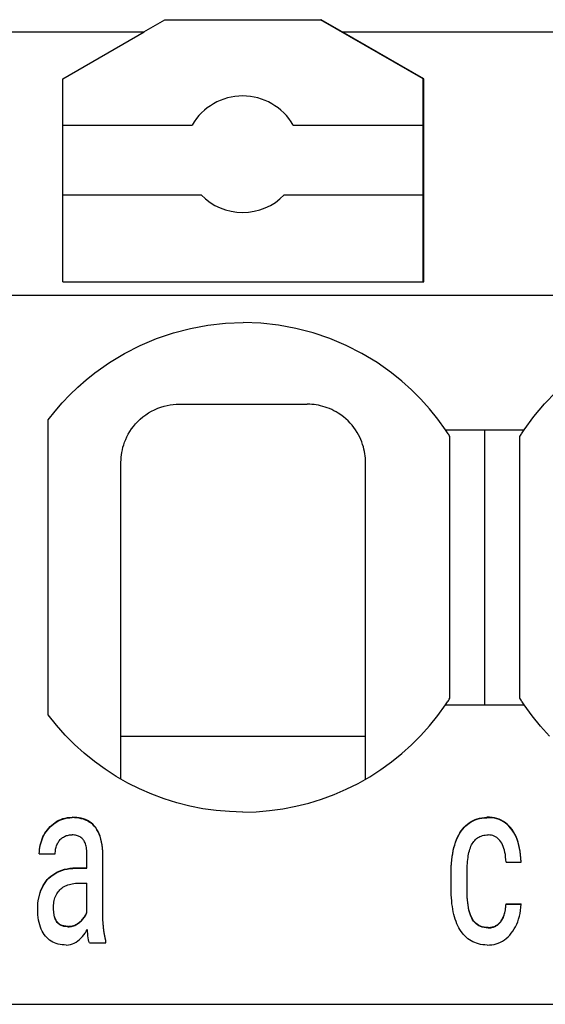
# Model space of a CAD drawing. Header units: millimetres. Extents: x -105 to 192, y -71 to 139.
# Tile 32 of 43: x 37.54 to 42.05, y 40.74 to 49.19. Entities that reach past the tile are written whole.
import ezdxf

# ---------------------------------------------------------------- set-up
doc = ezdxf.new("R2010")
doc.units = ezdxf.units.MM
doc.header["$LTSCALE"] = 1.5
doc.linetypes.add('PHL_THICK', pattern=[0])
doc.layers.add('PROJECTION', color=7, linetype='CONTINUOUS')

msp = doc.modelspace()

# ---------------------------------------------------------------- linework, layer by layer
at = {"layer": 'PROJECTION', "color": 7, "linetype": 'PHL_THICK'}
for p, q in [((38.6059, 49.0824), (38.7866, 49.1867)), ((38.7866, 49.1867), (40.1245, 49.1867)), ((41.0056, 48.678), (40.1245, 49.1867)), ((40.1245, 49.1867), (40.1295, 49.1867)), ((40.3102, 49.0824), (40.1295, 49.1867)), ((37.3856, 49.0824), (38.6109, 49.0824)), ((37.9106, 48.678), (38.6109, 49.0824)), ((41.0106, 48.678), (40.3102, 49.0824)), ((40.3102, 49.0824), (41.5356, 49.0824)), ((41.4356, 49.0824), (42.7609, 49.0824)), ((37.9106, 46.9367), (37.9106, 48.678)), ((41.0056, 48.2827), (41.0056, 48.678)), ((41.0106, 46.9367), (41.0106, 48.678)), ((41.0056, 48.3442), (41.0106, 48.3442)), ((37.9106, 48.2827), (39.0225, 48.2827)), ((39.8886, 48.2827), (41.0056, 48.2827)), ((41.0056, 47.6827), (41.0056, 48.2827)), ((41.0056, 48.1327), (41.0106, 48.1327)), ((37.9106, 47.6827), (39.0985, 47.6827)), ((39.8126, 47.6827), (41.0056, 47.6827)), ((41.0056, 46.9367), (41.0056, 47.6827)), ((41.0056, 47.5684), (41.0106, 47.5684)), ((37.9106, 46.9367), (41.0106, 46.9367)), ((37.3856, 46.8225), (62.2856, 46.8225)), ((39.0077, 46.5373), (39.1574, 46.5647)), ((39.1574, 46.5647), (39.3085, 46.5812)), ((39.3085, 46.5812), (39.4605, 46.5867)), ((39.6125, 46.5812), (39.4605, 46.5867)), ((39.7637, 46.5647), (39.6125, 46.5812)), ((39.9133, 46.5373), (39.7637, 46.5647)), ((38.7164, 46.4504), (38.8605, 46.4991)), ((38.8605, 46.4991), (39.0077, 46.5373)), ((40.0606, 46.4992), (39.9133, 46.5373)), ((40.2045, 46.4505), (40.0606, 46.4992)), ((38.4408, 46.3225), (38.5762, 46.3914)), ((38.5762, 46.3914), (38.7164, 46.4504)), ((40.3448, 46.3915), (40.2045, 46.4505)), ((40.4803, 46.3225), (40.3448, 46.3915)), ((38.3106, 46.2439), (38.4408, 46.3225)), ((40.6105, 46.2439), (40.4803, 46.3225)), ((38.1865, 46.156), (38.3106, 46.2439)), ((40.7346, 46.156), (40.6105, 46.2439)), ((38.1122, 46.0967), (38.1865, 46.156)), ((40.8224, 46.0852), (40.7346, 46.156)), ((38.0408, 46.034), (38.1122, 46.0967)), ((40.9063, 46.0098), (40.8224, 46.0852)), ((37.9067, 45.8994), (37.9722, 45.9682)), ((37.9722, 45.9682), (38.0408, 46.034)), ((40.986, 45.93), (40.9063, 46.0098)), ((42.0488, 45.8906), (42.1475, 45.9931)), ((37.8445, 45.8278), (37.9067, 45.8994)), ((38.8335, 45.8807), (38.8597, 45.8841)), ((38.8597, 45.8841), (38.8854, 45.8861)), ((38.8854, 45.8861), (38.9106, 45.8867)), ((38.9106, 45.8867), (40.0106, 45.8867)), ((40.0111, 45.8867), (40.0106, 45.8867)), ((40.0122, 45.8867), (40.0111, 45.8867)), ((40.0127, 45.8867), (40.0122, 45.8867)), ((40.0132, 45.8867), (40.0127, 45.8867)), ((40.0138, 45.8867), (40.0132, 45.8867)), ((40.0316, 45.8863), (40.0138, 45.8867)), ((40.0498, 45.8852), (40.0316, 45.8863)), ((40.0683, 45.8834), (40.0498, 45.8852)), ((41.0613, 45.846), (40.986, 45.93)), ((41.9573, 45.7816), (42.0488, 45.8906)), ((37.7856, 45.7533), (37.8445, 45.8278)), ((38.6226, 45.7955), (38.6474, 45.8118)), ((38.6474, 45.8118), (38.673, 45.8267)), ((38.673, 45.8267), (38.6993, 45.8399)), ((38.6993, 45.8399), (38.7261, 45.8514)), ((38.7261, 45.8514), (38.753, 45.8612)), ((38.753, 45.8612), (38.78, 45.8694)), ((38.78, 45.8694), (38.8069, 45.8758)), ((38.8069, 45.8758), (38.8335, 45.8807)), ((40.087, 45.8808), (40.0683, 45.8834)), ((40.1059, 45.8775), (40.087, 45.8808)), ((40.125, 45.8734), (40.1059, 45.8775)), ((40.1441, 45.8685), (40.125, 45.8734)), ((40.1633, 45.8628), (40.1441, 45.8685)), ((40.1825, 45.8562), (40.1633, 45.8628)), ((40.2017, 45.8487), (40.1825, 45.8562)), ((40.2207, 45.8404), (40.2017, 45.8487)), ((40.2395, 45.8312), (40.2207, 45.8404)), ((40.258, 45.8212), (40.2395, 45.8312)), ((40.2761, 45.8104), (40.258, 45.8212)), ((40.2986, 45.7954), (40.2761, 45.8104)), ((41.1319, 45.7582), (41.0613, 45.846)), ((37.7856, 43.2201), (37.7856, 45.7533)), ((38.5181, 45.6965), (38.536, 45.718)), ((38.536, 45.718), (38.5556, 45.7388)), ((38.5556, 45.7388), (38.5766, 45.7588)), ((38.5766, 45.7588), (38.599, 45.7778)), ((38.599, 45.7778), (38.6226, 45.7955)), ((40.3202, 45.7793), (40.2986, 45.7954)), ((40.3408, 45.7621), (40.3202, 45.7793)), ((40.3603, 45.744), (40.3408, 45.7621)), ((40.3785, 45.7253), (40.3603, 45.744)), ((40.3954, 45.7059), (40.3785, 45.7253)), ((41.1977, 45.6667), (41.1319, 45.7582)), ((41.8734, 45.6667), (41.9573, 45.7816)), ((38.4735, 45.6295), (38.4869, 45.6522)), ((38.4869, 45.6522), (38.5017, 45.6745)), ((38.5017, 45.6745), (38.5181, 45.6965)), ((40.4111, 45.686), (40.3954, 45.7059)), ((40.4254, 45.6658), (40.4111, 45.686)), ((40.4385, 45.6453), (40.4254, 45.6658)), ((40.4503, 45.6247), (40.4385, 45.6453)), ((41.2032, 45.6585), (41.1977, 45.6667)), ((41.1977, 45.6667), (41.254, 45.6667)), ((41.2087, 45.6503), (41.2032, 45.6585)), ((41.2142, 45.642), (41.2087, 45.6503)), ((41.2196, 45.6338), (41.2142, 45.642)), ((41.225, 45.6255), (41.2196, 45.6338)), ((41.254, 45.6667), (41.3103, 45.6667)), ((41.3103, 45.6667), (41.3666, 45.6667)), ((41.3666, 45.6667), (41.4229, 45.6667)), ((41.4229, 45.6667), (41.4792, 45.6667)), ((41.4356, 45.6667), (41.4981, 45.6667)), ((41.4792, 45.6667), (41.5356, 45.6667)), ((41.4981, 45.6667), (41.5607, 45.6667)), ((41.5356, 45.5747), (41.5356, 45.6667)), ((41.5607, 45.6667), (41.6232, 45.6667)), ((41.6232, 45.6667), (41.6858, 45.6667)), ((41.6858, 45.6667), (41.7483, 45.6667)), ((41.7483, 45.6667), (41.8109, 45.6667)), ((41.8109, 45.6667), (41.8734, 45.6667)), ((41.8462, 45.6255), (41.8515, 45.6338)), ((41.8515, 45.6338), (41.8569, 45.642)), ((41.8569, 45.642), (41.8624, 45.6503)), ((41.8624, 45.6503), (41.8679, 45.6585)), ((41.8679, 45.6585), (41.8734, 45.6667)), ((38.4344, 45.5392), (38.4422, 45.5616)), ((38.4422, 45.5616), (38.4512, 45.5842)), ((38.4512, 45.5842), (38.4616, 45.6069)), ((38.4616, 45.6069), (38.4735, 45.6295)), ((40.4609, 45.604), (40.4503, 45.6247)), ((40.4703, 45.5834), (40.4609, 45.604)), ((40.4785, 45.5628), (40.4703, 45.5834)), ((40.4857, 45.5423), (40.4785, 45.5628)), ((41.2303, 45.6172), (41.225, 45.6255)), ((41.2356, 45.6089), (41.2303, 45.6172)), ((41.2356, 43.3645), (41.2356, 45.6089)), ((41.5356, 45.5041), (41.5356, 45.5747)), ((41.8356, 45.6089), (41.8408, 45.6172)), ((41.8356, 45.5306), (41.8356, 45.6089)), ((41.8408, 45.6172), (41.8462, 45.6255)), ((38.4148, 45.4519), (38.4181, 45.4733)), ((38.4181, 45.4733), (38.4224, 45.495)), ((38.4224, 45.495), (38.4278, 45.517)), ((38.4278, 45.517), (38.4344, 45.5392)), ((40.4919, 45.522), (40.4857, 45.5423)), ((40.4971, 45.5019), (40.4919, 45.522)), ((40.5014, 45.482), (40.4971, 45.5019)), ((40.5048, 45.4623), (40.5014, 45.482)), ((40.5074, 45.443), (40.5048, 45.4623)), ((41.5356, 45.4248), (41.5356, 45.5041)), ((41.8356, 45.4574), (41.8356, 45.5306)), ((38.4106, 45.3899), (38.4111, 45.4102)), ((38.4106, 45.3894), (38.4106, 45.3899)), ((38.4106, 45.3888), (38.4106, 45.3894)), ((38.4106, 45.3883), (38.4106, 45.3888)), ((38.4106, 45.3878), (38.4106, 45.3883)), ((38.4106, 45.3872), (38.4106, 45.3878)), ((38.4106, 45.3867), (38.4106, 45.3872)), ((38.4106, 45.2862), (38.4106, 45.3867)), ((38.4111, 45.4102), (38.4125, 45.4309)), ((38.4125, 45.4309), (38.4148, 45.4519)), ((40.5092, 45.4239), (40.5074, 45.443)), ((40.5102, 45.4052), (40.5092, 45.4239)), ((40.5106, 45.3867), (40.5102, 45.4052)), ((40.5106, 45.3033), (40.5106, 45.3867)), ((41.5356, 45.3452), (41.5356, 45.4248)), ((41.8356, 45.3785), (41.8356, 45.4574)), ((41.8356, 45.2978), (41.8356, 45.3785)), ((40.5106, 45.2167), (40.5106, 45.3033)), ((41.5356, 45.2577), (41.5356, 45.3452)), ((41.8356, 45.2309), (41.8356, 45.2978)), ((38.4106, 45.1809), (38.4106, 45.2862)), ((40.5106, 45.1264), (40.5106, 45.2167)), ((41.5356, 45.1728), (41.5356, 45.2577)), ((41.8356, 45.1505), (41.8356, 45.2309)), ((38.4106, 45.0697), (38.4106, 45.1809)), ((40.5106, 45.0314), (40.5106, 45.1264)), ((41.5356, 45.0933), (41.5356, 45.1728)), ((41.8356, 45.0662), (41.8356, 45.1505)), ((38.4106, 44.9511), (38.4106, 45.0697)), ((41.5356, 44.9962), (41.5356, 45.0933)), ((41.8356, 44.9781), (41.8356, 45.0662)), ((40.5106, 44.9309), (40.5106, 45.0314)), ((41.5356, 44.904), (41.5356, 44.9962)), ((41.8356, 44.8912), (41.8356, 44.9781)), ((38.4106, 44.8233), (38.4106, 44.9511)), ((40.5106, 44.8239), (40.5106, 44.9309)), ((41.5356, 44.8081), (41.5356, 44.904)), ((41.8356, 44.7978), (41.8356, 44.8912)), ((38.4106, 44.6861), (38.4106, 44.8233)), ((40.5106, 44.7102), (40.5106, 44.8239)), ((41.5356, 44.7085), (41.5356, 44.8081)), ((41.8356, 44.7015), (41.8356, 44.7978)), ((40.5106, 44.5911), (40.5106, 44.7102)), ((41.5356, 44.6085), (41.5356, 44.7085)), ((41.8356, 44.6066), (41.8356, 44.7015)), ((38.4106, 44.5418), (38.4106, 44.6861)), ((38.4106, 44.3973), (38.4106, 44.5418)), ((40.5106, 44.47), (40.5106, 44.5911)), ((41.5356, 44.5077), (41.5356, 44.6085)), ((41.8356, 44.5117), (41.8356, 44.6066)), ((40.5106, 44.3513), (40.5106, 44.47)), ((41.5356, 44.4136), (41.5356, 44.5077)), ((41.8356, 44.423), (41.8356, 44.5117)), ((38.4106, 44.2594), (38.4106, 44.3973)), ((41.5356, 44.3126), (41.5356, 44.4136)), ((41.8356, 44.3271), (41.8356, 44.423)), ((40.5106, 44.2383), (40.5106, 44.3513)), ((41.5356, 44.2183), (41.5356, 44.3126)), ((41.8356, 44.2335), (41.8356, 44.3271)), ((38.4106, 44.131), (38.4106, 44.2594)), ((40.5106, 44.1321), (40.5106, 44.2383)), ((41.5356, 44.1215), (41.5356, 44.2183)), ((41.8356, 44.1454), (41.8356, 44.2335)), ((38.4106, 44.0118), (38.4106, 44.131)), ((40.5106, 44.0321), (40.5106, 44.1321)), ((41.5356, 44.0312), (41.5356, 44.1215)), ((41.8356, 44.0567), (41.8356, 44.1454)), ((40.5106, 43.9376), (40.5106, 44.0321)), ((41.5356, 43.9445), (41.5356, 44.0312)), ((41.8356, 43.9774), (41.8356, 44.0567)), ((38.4106, 43.9001), (38.4106, 44.0118)), ((41.5356, 43.8579), (41.5356, 43.9445)), ((41.8356, 43.8956), (41.8356, 43.9774)), ((38.4106, 43.7945), (38.4106, 43.9001)), ((40.5106, 43.8477), (40.5106, 43.9376)), ((41.5356, 43.7714), (41.5356, 43.8579)), ((41.8356, 43.8112), (41.8356, 43.8956)), ((38.4106, 43.6936), (38.4106, 43.7945)), ((40.5106, 43.7615), (40.5106, 43.8477)), ((41.5356, 43.6925), (41.5356, 43.7714)), ((41.8356, 43.7284), (41.8356, 43.8112)), ((38.4106, 43.5966), (38.4106, 43.6936)), ((40.5106, 43.6784), (40.5106, 43.7615)), ((41.5356, 43.6068), (41.5356, 43.6925)), ((41.8356, 43.6516), (41.8356, 43.7284)), ((40.5106, 43.5978), (40.5106, 43.6784)), ((41.5356, 43.5363), (41.5356, 43.6068)), ((41.8356, 43.5793), (41.8356, 43.6516)), ((38.4106, 43.5027), (38.4106, 43.5966)), ((40.5106, 43.5194), (40.5106, 43.5978)), ((40.5106, 43.4427), (40.5106, 43.5194)), ((41.5356, 43.4617), (41.5356, 43.5363)), ((41.8356, 43.5129), (41.8356, 43.5793)), ((38.4106, 43.4113), (38.4106, 43.5027)), ((40.5106, 43.3677), (40.5106, 43.4427)), ((41.5356, 43.385), (41.5356, 43.4617)), ((41.8356, 43.4414), (41.8356, 43.5129)), ((41.8356, 43.3645), (41.8356, 43.4414)), ((38.4106, 43.322), (38.4106, 43.4113)), ((40.5106, 43.2939), (40.5106, 43.3677)), ((41.225, 43.3479), (41.2303, 43.3562)), ((41.2303, 43.3562), (41.2356, 43.3645)), ((41.5356, 43.3067), (41.5356, 43.385)), ((41.8408, 43.3562), (41.8356, 43.3645)), ((41.8462, 43.3479), (41.8408, 43.3562)), ((38.4106, 43.2344), (38.4106, 43.322)), ((40.5106, 43.2213), (40.5106, 43.2939)), ((41.1319, 43.2152), (41.1977, 43.3067)), ((41.1977, 43.3067), (41.2032, 43.3149)), ((41.1977, 43.3067), (41.254, 43.3067)), ((41.2032, 43.3149), (41.2087, 43.3231)), ((41.2087, 43.3231), (41.2142, 43.3314)), ((41.2142, 43.3314), (41.2196, 43.3396)), ((41.2196, 43.3396), (41.225, 43.3479)), ((41.254, 43.3067), (41.3103, 43.3067)), ((41.3103, 43.3067), (41.3666, 43.3067)), ((41.3666, 43.3067), (41.4229, 43.3067)), ((41.4229, 43.3067), (41.4792, 43.3067)), ((41.4356, 43.3067), (41.4981, 43.3067)), ((41.4792, 43.3067), (41.5356, 43.3067)), ((41.4981, 43.3067), (41.5607, 43.3067)), ((41.5607, 43.3067), (41.6232, 43.3067)), ((41.6232, 43.3067), (41.6858, 43.3067)), ((41.6858, 43.3067), (41.7483, 43.3067)), ((41.7483, 43.3067), (41.8109, 43.3067)), ((41.8109, 43.3067), (41.8734, 43.3067)), ((41.8515, 43.3396), (41.8462, 43.3479)), ((41.8569, 43.3314), (41.8515, 43.3396)), ((41.8624, 43.3231), (41.8569, 43.3314)), ((41.8679, 43.3149), (41.8624, 43.3231)), ((41.8734, 43.3067), (41.8679, 43.3149)), ((41.9411, 43.2128), (41.8734, 43.3067)), ((37.856, 43.132), (37.7856, 43.2201)), ((38.4106, 43.1483), (38.4106, 43.2344)), ((40.5106, 43.1497), (40.5106, 43.2213)), ((41.0612, 43.1274), (41.1319, 43.2152)), ((42.0138, 43.1227), (41.9411, 43.2128)), ((37.931, 43.0478), (37.856, 43.132)), ((38.4106, 43.0634), (38.4106, 43.1483)), ((40.5106, 43.079), (40.5106, 43.1497)), ((40.9859, 43.0433), (41.0612, 43.1274)), ((42.0915, 43.0367), (42.0138, 43.1227)), ((38.0105, 42.9677), (37.931, 43.0478)), ((38.4106, 42.9797), (38.4106, 43.0634)), ((38.4106, 43.0367), (40.5106, 43.0367)), ((40.5106, 43.009), (40.5106, 43.079)), ((40.9061, 42.9634), (40.9859, 43.0433)), ((38.0944, 42.8918), (38.0105, 42.9677)), ((38.4106, 42.8969), (38.4106, 42.9797)), ((40.5106, 42.9397), (40.5106, 43.009)), ((40.5106, 42.871), (40.5106, 42.9397)), ((40.822, 42.8878), (40.9061, 42.9634)), ((38.1823, 42.8205), (38.0944, 42.8918)), ((38.4106, 42.8583), (38.4106, 42.8969)), ((38.4106, 42.82), (38.4106, 42.8583)), ((40.5106, 42.8029), (40.5106, 42.871)), ((40.734, 42.8169), (40.822, 42.8878)), ((38.2741, 42.754), (38.1823, 42.8205)), ((38.4106, 42.7818), (38.4106, 42.82)), ((38.4106, 42.7437), (38.4106, 42.7818)), ((40.5106, 42.7352), (40.5106, 42.8029)), ((40.642, 42.7506), (40.734, 42.8169)), ((38.3695, 42.6924), (38.2741, 42.754)), ((38.4683, 42.6359), (38.3695, 42.6924)), ((38.4106, 42.7058), (38.4106, 42.7437)), ((38.4106, 42.668), (38.4106, 42.7058)), ((40.4475, 42.6331), (40.5464, 42.6892)), ((40.5106, 42.668), (40.5106, 42.7352)), ((40.5464, 42.6892), (40.642, 42.7506)), ((38.57, 42.5849), (38.4683, 42.6359)), ((40.3455, 42.5823), (40.4475, 42.6331)), ((38.6746, 42.5393), (38.57, 42.5849)), ((38.7817, 42.4995), (38.6746, 42.5393)), ((40.1336, 42.4975), (40.2408, 42.537)), ((40.2408, 42.537), (40.3455, 42.5823)), ((38.8909, 42.4654), (38.7817, 42.4995)), ((39.002, 42.4374), (38.8909, 42.4654)), ((39.1146, 42.4154), (39.002, 42.4374)), ((39.8005, 42.4144), (39.9131, 42.4361)), ((39.9131, 42.4361), (40.0243, 42.4638)), ((40.0243, 42.4638), (40.1336, 42.4975)), ((37.9122, 42.3303), (37.9307, 42.3352)), ((37.9307, 42.3352), (37.95, 42.3388)), ((37.9307, 42.332), (37.95, 42.3356)), ((37.95, 42.3388), (37.97, 42.341)), ((37.95, 42.3356), (37.97, 42.3378)), ((37.97, 42.341), (37.9906, 42.3418)), ((37.97, 42.3378), (37.9906, 42.3385)), ((38.0114, 42.3413), (37.9906, 42.3418)), ((38.0114, 42.338), (37.9906, 42.3385)), ((38.0315, 42.3396), (38.0114, 42.3413)), ((38.0315, 42.3364), (38.0114, 42.338)), ((38.051, 42.3368), (38.0315, 42.3396)), ((38.051, 42.3335), (38.0315, 42.3364)), ((38.0699, 42.3328), (38.051, 42.3368)), ((39.2283, 42.3996), (39.1146, 42.4154)), ((39.3426, 42.39), (39.2283, 42.3996)), ((39.4574, 42.3867), (39.3426, 42.39)), ((39.4574, 42.3867), (39.5723, 42.3897)), ((39.5723, 42.3897), (39.6868, 42.3989)), ((39.6868, 42.3989), (39.8005, 42.4144)), ((41.4902, 42.3341), (41.5105, 42.3379)), ((41.4902, 42.3309), (41.5105, 42.3347)), ((41.5105, 42.3379), (41.5315, 42.3405)), ((41.5105, 42.3347), (41.5315, 42.3372)), ((41.5315, 42.3405), (41.5534, 42.3417)), ((41.5315, 42.3372), (41.5534, 42.3384)), ((41.5758, 42.3415), (41.5534, 42.3417)), ((41.5758, 42.3383), (41.5534, 42.3384)), ((41.5975, 42.3398), (41.5758, 42.3415)), ((41.5975, 42.3365), (41.5758, 42.3383)), ((41.6185, 42.3364), (41.5975, 42.3398)), ((41.6185, 42.3331), (41.5975, 42.3365)), ((41.6388, 42.3314), (41.6185, 42.3364)), ((37.7902, 42.2494), (37.8026, 42.2627)), ((37.7902, 42.2462), (37.8026, 42.2595)), ((37.8026, 42.2627), (37.8159, 42.2751)), ((37.8026, 42.2595), (37.8159, 42.2719)), ((37.8159, 42.2751), (37.83, 42.2867)), ((37.8159, 42.2719), (37.83, 42.2835)), ((37.83, 42.2867), (37.8448, 42.2974)), ((37.83, 42.2835), (37.8448, 42.2942)), ((37.8448, 42.2974), (37.8605, 42.3072)), ((37.8448, 42.2942), (37.8605, 42.304)), ((37.8605, 42.3072), (37.877, 42.3162)), ((37.8605, 42.304), (37.877, 42.313)), ((37.877, 42.3162), (37.8943, 42.3239)), ((37.877, 42.313), (37.8943, 42.3207)), ((37.8943, 42.3239), (37.9122, 42.3303)), ((37.8943, 42.3207), (37.9122, 42.327)), ((37.9122, 42.327), (37.9307, 42.332)), ((38.0699, 42.3296), (38.051, 42.3335)), ((38.0882, 42.3276), (38.0699, 42.3328)), ((38.0882, 42.3244), (38.0699, 42.3296)), ((38.1059, 42.3213), (38.0882, 42.3276)), ((38.1059, 42.318), (38.0882, 42.3244)), ((38.1227, 42.3135), (38.1059, 42.3213)), ((38.1227, 42.3103), (38.1059, 42.318)), ((38.1386, 42.3043), (38.1227, 42.3135)), ((38.1386, 42.3011), (38.1227, 42.3103)), ((38.1537, 42.2937), (38.1386, 42.3043)), ((38.1537, 42.2905), (38.1386, 42.3011)), ((38.1678, 42.2817), (38.1537, 42.2937)), ((38.1678, 42.2785), (38.1537, 42.2905)), ((38.1811, 42.2683), (38.1678, 42.2817)), ((38.1811, 42.265), (38.1678, 42.2785)), ((38.1933, 42.2534), (38.1811, 42.2683)), ((38.1933, 42.2501), (38.1811, 42.265)), ((38.2046, 42.237), (38.1933, 42.2534)), ((38.2046, 42.2337), (38.1933, 42.2501)), ((41.3449, 42.2425), (41.3578, 42.2575)), ((41.3449, 42.2393), (41.3578, 42.2543)), ((41.3578, 42.2575), (41.3715, 42.2713)), ((41.3578, 42.2543), (41.3715, 42.2681)), ((41.3715, 42.2713), (41.386, 42.2839)), ((41.3715, 42.2681), (41.386, 42.2807)), ((41.386, 42.2839), (41.4014, 42.2954)), ((41.386, 42.2807), (41.4014, 42.2922)), ((41.4014, 42.2954), (41.4175, 42.3057)), ((41.4014, 42.2922), (41.4175, 42.3025)), ((41.4175, 42.3057), (41.4345, 42.3148)), ((41.4175, 42.3025), (41.4345, 42.3115)), ((41.4345, 42.3148), (41.4522, 42.3225)), ((41.4345, 42.3115), (41.4522, 42.3193)), ((41.4522, 42.3225), (41.4708, 42.329)), ((41.4522, 42.3193), (41.4708, 42.3257)), ((41.4708, 42.329), (41.4902, 42.3341)), ((41.4708, 42.3257), (41.4902, 42.3309)), ((41.6388, 42.3282), (41.6185, 42.3331)), ((41.6582, 42.3248), (41.6388, 42.3314)), ((41.6582, 42.3215), (41.6388, 42.3282)), ((41.6769, 42.3165), (41.6582, 42.3248)), ((41.6769, 42.3133), (41.6582, 42.3215)), ((41.6947, 42.3068), (41.6769, 42.3165)), ((41.6947, 42.3035), (41.6769, 42.3133)), ((41.7116, 42.2955), (41.6947, 42.3068)), ((41.7116, 42.2923), (41.6947, 42.3035)), ((41.7275, 42.2828), (41.7116, 42.2955)), ((41.7275, 42.2796), (41.7116, 42.2923)), ((41.7425, 42.2686), (41.7275, 42.2828)), ((41.7425, 42.2654), (41.7275, 42.2796)), ((41.7566, 42.253), (41.7425, 42.2686)), ((41.7566, 42.2497), (41.7425, 42.2654)), ((41.7698, 42.2358), (41.7566, 42.253)), ((37.7334, 42.1555), (37.7407, 42.1726)), ((37.7334, 42.1523), (37.7407, 42.1694)), ((37.7407, 42.1726), (37.7488, 42.1892)), ((37.7407, 42.1694), (37.7488, 42.186)), ((37.7488, 42.1892), (37.7579, 42.2051)), ((37.7488, 42.186), (37.7579, 42.2019)), ((37.7579, 42.2051), (37.7678, 42.2205)), ((37.7579, 42.2019), (37.7678, 42.2173)), ((37.7678, 42.2205), (37.7786, 42.2353)), ((37.7678, 42.2173), (37.7786, 42.232)), ((37.7786, 42.2353), (37.7902, 42.2494)), ((37.7786, 42.232), (37.7902, 42.2462)), ((37.902, 42.1622), (37.909, 42.1676)), ((37.909, 42.1676), (37.9164, 42.1724)), ((37.9164, 42.1724), (37.9242, 42.1768)), ((37.9242, 42.1768), (37.9325, 42.1807)), ((37.9325, 42.1807), (37.9411, 42.184)), ((37.9411, 42.184), (37.9501, 42.1865)), ((37.9501, 42.1865), (37.9596, 42.1885)), ((37.9596, 42.1885), (37.9694, 42.1898)), ((37.9694, 42.1898), (37.9797, 42.1904)), ((37.9797, 42.1904), (37.9902, 42.1904)), ((38.0005, 42.1899), (37.9902, 42.1904)), ((38.0103, 42.189), (38.0005, 42.1899)), ((38.0196, 42.1875), (38.0103, 42.189)), ((38.0286, 42.1855), (38.0196, 42.1875)), ((38.0371, 42.183), (38.0286, 42.1855)), ((38.0451, 42.1801), (38.0371, 42.183)), ((38.0528, 42.1767), (38.0451, 42.1801)), ((38.06, 42.1727), (38.0528, 42.1767)), ((38.0668, 42.1683), (38.06, 42.1727)), ((38.0731, 42.1634), (38.0668, 42.1683)), ((38.2147, 42.2191), (38.2046, 42.237)), ((38.2147, 42.2158), (38.2046, 42.2337)), ((38.2238, 42.1997), (38.2147, 42.2191)), ((38.2238, 42.1965), (38.2147, 42.2158)), ((38.2318, 42.1788), (38.2238, 42.1997)), ((38.2318, 42.1756), (38.2238, 42.1965)), ((38.2388, 42.1564), (38.2318, 42.1788)), ((38.2388, 42.1532), (38.2318, 42.1756)), ((41.2925, 42.1504), (41.3015, 42.171)), ((41.2925, 42.1472), (41.3015, 42.1678)), ((41.3015, 42.171), (41.3111, 42.1905)), ((41.3015, 42.1678), (41.3111, 42.1873)), ((41.3111, 42.1905), (41.3216, 42.209)), ((41.3111, 42.1873), (41.3216, 42.2058)), ((41.3216, 42.209), (41.3329, 42.2263)), ((41.3216, 42.2058), (41.3329, 42.2231)), ((41.3329, 42.2263), (41.3449, 42.2425)), ((41.3329, 42.2231), (41.3449, 42.2393)), ((41.473, 42.1653), (41.4823, 42.1713)), ((41.4823, 42.1713), (41.4922, 42.1765)), ((41.4922, 42.1765), (41.5028, 42.1809)), ((41.5028, 42.1809), (41.514, 42.1845)), ((41.514, 42.1845), (41.5258, 42.1872)), ((41.5258, 42.1872), (41.5382, 42.1891)), ((41.5382, 42.1891), (41.5513, 42.1902)), ((41.5513, 42.1902), (41.5649, 42.1905)), ((41.5784, 42.1897), (41.5649, 42.1905)), ((41.5913, 42.1878), (41.5784, 42.1897)), ((41.6037, 42.1848), (41.5913, 42.1878)), ((41.6154, 42.1805), (41.6037, 42.1848)), ((41.6266, 42.1752), (41.6154, 42.1805)), ((41.6371, 42.1687), (41.6266, 42.1752)), ((41.6471, 42.161), (41.6371, 42.1687)), ((41.7698, 42.2326), (41.7566, 42.2497)), ((41.7819, 42.2173), (41.7698, 42.2358)), ((41.7819, 42.2141), (41.7698, 42.2326)), ((41.7931, 42.1974), (41.7819, 42.2173)), ((41.7931, 42.1942), (41.7819, 42.2141)), ((41.8032, 42.1762), (41.7931, 42.1974)), ((41.8032, 42.1729), (41.7931, 42.1942)), ((41.8124, 42.1535), (41.8032, 42.1762)), ((41.8124, 42.1503), (41.8032, 42.1729)), ((37.711, 42.066), (37.7135, 42.084)), ((37.7135, 42.084), (37.717, 42.102)), ((37.7135, 42.0808), (37.717, 42.0987)), ((37.717, 42.102), (37.7215, 42.1199)), ((37.717, 42.0987), (37.7215, 42.1166)), ((37.7215, 42.1199), (37.7269, 42.1378)), ((37.7215, 42.1166), (37.7269, 42.1345)), ((37.7269, 42.1378), (37.7334, 42.1555)), ((37.7269, 42.1345), (37.7334, 42.1523)), ((37.8516, 42.0767), (37.8541, 42.0862)), ((37.8541, 42.0862), (37.8571, 42.0954)), ((37.8571, 42.0954), (37.8605, 42.1043)), ((37.8605, 42.1043), (37.8642, 42.1129)), ((37.8642, 42.1129), (37.8684, 42.1211)), ((37.8684, 42.1211), (37.873, 42.1289)), ((37.873, 42.1289), (37.878, 42.1364)), ((37.878, 42.1364), (37.8834, 42.1435)), ((37.8834, 42.1435), (37.8892, 42.1502)), ((37.8892, 42.1502), (37.8954, 42.1565)), ((37.8954, 42.1565), (37.902, 42.1622)), ((38.079, 42.158), (38.0731, 42.1634)), ((38.0845, 42.1521), (38.079, 42.158)), ((38.0896, 42.1456), (38.0845, 42.1521)), ((38.0942, 42.1385), (38.0896, 42.1456)), ((38.0985, 42.1308), (38.0942, 42.1385)), ((38.1023, 42.1223), (38.0985, 42.1308)), ((38.1058, 42.1132), (38.1023, 42.1223)), ((38.1088, 42.1034), (38.1058, 42.1132)), ((38.1115, 42.0929), (38.1088, 42.1034)), ((38.1137, 42.0818), (38.1115, 42.0929)), ((38.1155, 42.07), (38.1137, 42.0818)), ((38.2445, 42.1322), (38.2388, 42.1564)), ((38.2445, 42.129), (38.2388, 42.1532)), ((38.2489, 42.1063), (38.2445, 42.1322)), ((38.2489, 42.103), (38.2445, 42.129)), ((38.2521, 42.0784), (38.2489, 42.1063)), ((38.2521, 42.0752), (38.2489, 42.103)), ((41.2646, 42.0571), (41.2704, 42.0821)), ((41.2704, 42.0821), (41.277, 42.1059)), ((41.2704, 42.0788), (41.277, 42.1027)), ((41.277, 42.1059), (41.2844, 42.1287)), ((41.277, 42.1027), (41.2844, 42.1255)), ((41.2844, 42.1287), (41.2925, 42.1504)), ((41.2844, 42.1255), (41.2925, 42.1472)), ((41.4115, 42.0805), (41.4164, 42.0926)), ((41.4164, 42.0926), (41.4218, 42.104)), ((41.4218, 42.104), (41.4276, 42.1148)), ((41.4276, 42.1148), (41.434, 42.1249)), ((41.434, 42.1249), (41.4408, 42.1343)), ((41.4408, 42.1343), (41.4481, 42.1431)), ((41.4481, 42.1431), (41.4559, 42.1511)), ((41.4559, 42.1511), (41.4642, 42.1586)), ((41.4642, 42.1586), (41.473, 42.1653)), ((41.6565, 42.1522), (41.6471, 42.161)), ((41.6653, 42.1422), (41.6565, 42.1522)), ((41.6735, 42.1311), (41.6653, 42.1422)), ((41.681, 42.1189), (41.6735, 42.1311)), ((41.6879, 42.1054), (41.681, 42.1189)), ((41.694, 42.0909), (41.6879, 42.1054)), ((41.6995, 42.0751), (41.694, 42.0909)), ((41.8205, 42.1295), (41.8124, 42.1535)), ((41.8205, 42.1263), (41.8124, 42.1503)), ((41.8276, 42.1041), (41.8205, 42.1295)), ((41.8276, 42.1009), (41.8205, 42.1263)), ((41.8337, 42.0776), (41.8276, 42.1041)), ((41.8337, 42.0744), (41.8276, 42.1009)), ((37.709, 42.03), (37.7095, 42.0481)), ((37.709, 42.0268), (37.7095, 42.0448)), ((37.709, 42.0268), (37.709, 42.03)), ((37.709, 42.0268), (37.8459, 42.0268)), ((37.7095, 42.0481), (37.711, 42.066)), ((37.7095, 42.0448), (37.711, 42.0628)), ((37.711, 42.0628), (37.7135, 42.0808)), ((37.8459, 42.0268), (37.8462, 42.0371)), ((37.8462, 42.0371), (37.8468, 42.0473)), ((37.8468, 42.0473), (37.848, 42.0573)), ((37.848, 42.0573), (37.8496, 42.0671)), ((37.8496, 42.0671), (37.8516, 42.0767)), ((38.1169, 42.0575), (38.1155, 42.07)), ((38.1179, 42.0444), (38.1169, 42.0575)), ((38.1185, 42.0306), (38.1179, 42.0444)), ((38.1187, 42.0161), (38.1185, 42.0306)), ((38.1187, 41.9041), (38.1187, 42.0161)), ((38.254, 42.0488), (38.2521, 42.0784)), ((38.254, 42.0456), (38.2521, 42.0752)), ((38.2546, 42.0174), (38.254, 42.0488)), ((38.2546, 42.0142), (38.254, 42.0456)), ((38.2546, 41.4949), (38.2546, 42.0142)), ((41.2519, 41.9763), (41.2553, 42.0042)), ((41.2519, 41.9731), (41.2553, 42.001)), ((41.2553, 42.0042), (41.2596, 42.0312)), ((41.2553, 42.001), (41.2596, 42.0279)), ((41.2596, 42.0312), (41.2646, 42.0571)), ((41.2596, 42.0279), (41.2646, 42.0539)), ((41.2646, 42.0539), (41.2704, 42.0788)), ((41.3909, 41.9954), (41.3932, 42.0111)), ((41.3932, 42.0111), (41.396, 42.0262)), ((41.396, 42.0262), (41.3992, 42.0407)), ((41.3992, 42.0407), (41.4029, 42.0546)), ((41.4029, 42.0546), (41.4069, 42.0678)), ((41.4069, 42.0678), (41.4115, 42.0805)), ((41.7042, 42.0583), (41.6995, 42.0751)), ((41.7082, 42.0403), (41.7042, 42.0583)), ((41.7115, 42.0211), (41.7082, 42.0403)), ((41.7141, 42.0008), (41.7115, 42.0211)), ((41.716, 41.9793), (41.7141, 42.0008)), ((41.8386, 42.0499), (41.8337, 42.0776)), ((41.8386, 42.0467), (41.8337, 42.0744)), ((41.8425, 42.0211), (41.8386, 42.0499)), ((41.8425, 42.0179), (41.8386, 42.0467)), ((41.8452, 41.9911), (41.8425, 42.0211)), ((41.8452, 41.9878), (41.8425, 42.0179)), ((41.246, 41.8866), (41.2472, 41.9175)), ((41.246, 41.8833), (41.2472, 41.9142)), ((41.2472, 41.9175), (41.2491, 41.9474)), ((41.2472, 41.9142), (41.2491, 41.9441)), ((41.2491, 41.9474), (41.2519, 41.9763)), ((41.2491, 41.9441), (41.2519, 41.9731)), ((41.3837, 41.9091), (41.3846, 41.9274)), ((41.3846, 41.9274), (41.3858, 41.9451)), ((41.3858, 41.9451), (41.3872, 41.9624)), ((41.3872, 41.9624), (41.3889, 41.9792)), ((41.3889, 41.9792), (41.3909, 41.9954)), ((41.7172, 41.9567), (41.716, 41.9793)), ((41.7172, 41.9567), (41.8469, 41.9567)), ((41.8469, 41.9599), (41.8452, 41.9911)), ((41.8469, 41.9567), (41.8452, 41.9878)), ((41.8469, 41.9567), (41.8469, 41.9599)), ((37.7923, 41.822), (37.8077, 41.8359)), ((37.7923, 41.8188), (37.8077, 41.8327)), ((37.8077, 41.8359), (37.8243, 41.8487)), ((37.8077, 41.8327), (37.8243, 41.8455)), ((37.8243, 41.8487), (37.842, 41.8604)), ((37.8243, 41.8455), (37.842, 41.8572)), ((37.842, 41.8604), (37.8609, 41.871)), ((37.842, 41.8572), (37.8609, 41.8678)), ((37.8609, 41.871), (37.8809, 41.8805)), ((37.8609, 41.8678), (37.8809, 41.8773)), ((37.8809, 41.8805), (37.9021, 41.8887)), ((37.8809, 41.8773), (37.9021, 41.8855)), ((37.9021, 41.8887), (37.9243, 41.8954)), ((37.9021, 41.8855), (37.9243, 41.8922)), ((37.9243, 41.8954), (37.9476, 41.9006)), ((37.9243, 41.8922), (37.9476, 41.8974)), ((37.9476, 41.9006), (37.972, 41.9043)), ((37.9476, 41.8974), (37.972, 41.9011)), ((37.972, 41.9043), (37.9975, 41.9066)), ((37.972, 41.9011), (37.9975, 41.9033)), ((37.9975, 41.9066), (38.024, 41.9073)), ((37.9975, 41.9033), (38.024, 41.9041)), ((38.024, 41.9073), (38.1187, 41.9073)), ((38.024, 41.9041), (38.024, 41.9073)), ((38.024, 41.9041), (38.1187, 41.9041)), ((41.2457, 41.8547), (41.246, 41.8866)), ((41.2457, 41.8515), (41.246, 41.8833)), ((41.2457, 41.7326), (41.2457, 41.8515)), ((41.3826, 41.8515), (41.3827, 41.8712)), ((41.3826, 41.7326), (41.3826, 41.8515)), ((41.3827, 41.8712), (41.3831, 41.8904)), ((41.3831, 41.8904), (41.3837, 41.9091)), ((37.7323, 41.7368), (37.742, 41.7558)), ((37.7323, 41.7336), (37.742, 41.7526)), ((37.742, 41.7558), (37.7528, 41.7739)), ((37.742, 41.7526), (37.7528, 41.7706)), ((37.7528, 41.7739), (37.7648, 41.7909)), ((37.7528, 41.7706), (37.7648, 41.7877)), ((37.7648, 41.7909), (37.778, 41.807)), ((37.7648, 41.7877), (37.778, 41.8037)), ((37.778, 41.807), (37.7923, 41.822)), ((37.778, 41.8037), (37.7923, 41.8188)), ((37.9124, 41.7408), (37.9223, 41.7468)), ((37.9223, 41.7468), (37.9327, 41.7524)), ((37.9327, 41.7524), (37.9437, 41.7573)), ((37.9437, 41.7573), (37.9552, 41.7618)), ((37.9552, 41.7618), (37.9672, 41.7657)), ((37.9672, 41.7657), (37.9796, 41.769)), ((37.9796, 41.769), (37.9924, 41.7716)), ((37.9924, 41.7716), (38.0056, 41.7737)), ((38.0056, 41.7737), (38.0192, 41.7752)), ((38.0192, 41.7752), (38.0332, 41.7761)), ((38.0332, 41.7761), (38.0477, 41.7764)), ((38.0477, 41.7764), (38.1187, 41.7764)), ((38.1187, 41.5251), (38.1187, 41.7764)), ((37.7048, 41.6518), (37.71, 41.6742)), ((37.7048, 41.6485), (37.71, 41.6709)), ((37.71, 41.6742), (37.7162, 41.6959)), ((37.71, 41.6709), (37.7162, 41.6927)), ((37.7162, 41.6959), (37.7237, 41.7169)), ((37.7162, 41.6927), (37.7237, 41.7136)), ((37.7237, 41.7169), (37.7323, 41.7368)), ((37.7237, 41.7136), (37.7323, 41.7336)), ((37.8437, 41.6509), (37.8481, 41.6623)), ((37.8481, 41.6623), (37.8531, 41.6731)), ((37.8531, 41.6731), (37.8586, 41.6835)), ((37.8586, 41.6835), (37.8647, 41.6933)), ((37.8647, 41.6933), (37.8713, 41.7025)), ((37.8713, 41.7025), (37.8784, 41.7113)), ((37.8784, 41.7113), (37.8861, 41.7194)), ((37.8861, 41.7194), (37.8943, 41.7271)), ((37.8943, 41.7271), (37.9031, 41.7342)), ((37.9031, 41.7342), (37.9124, 41.7408)), ((41.246, 41.7046), (41.2457, 41.7326)), ((41.2468, 41.6774), (41.246, 41.7046)), ((41.2483, 41.6509), (41.2468, 41.6774)), ((41.3828, 41.7092), (41.3826, 41.7358)), ((41.3828, 41.706), (41.3826, 41.7326)), ((41.3835, 41.6835), (41.3828, 41.7092)), ((41.3835, 41.6802), (41.3828, 41.706)), ((41.3847, 41.6586), (41.3835, 41.6835)), ((41.3847, 41.6554), (41.3835, 41.6802)), ((41.3863, 41.6347), (41.3847, 41.6586)), ((37.6957, 41.5556), (37.6962, 41.5806)), ((37.6957, 41.5524), (37.6962, 41.5774)), ((37.6962, 41.5806), (37.6979, 41.605)), ((37.6962, 41.5774), (37.6979, 41.6018)), ((37.6979, 41.605), (37.7008, 41.6287)), ((37.6979, 41.6018), (37.7008, 41.6255)), ((37.7008, 41.6287), (37.7048, 41.6518)), ((37.7008, 41.6255), (37.7048, 41.6485)), ((37.8315, 41.5727), (37.8319, 41.5869)), ((37.8317, 41.5616), (37.8315, 41.576)), ((37.8319, 41.5869), (37.8329, 41.6007)), ((37.8329, 41.6007), (37.8346, 41.6139)), ((37.8346, 41.6139), (37.8369, 41.6267)), ((37.8369, 41.6267), (37.84, 41.639)), ((37.84, 41.639), (37.8437, 41.6509)), ((41.2504, 41.6251), (41.2483, 41.6509)), ((41.2531, 41.6001), (41.2504, 41.6251)), ((41.2564, 41.5758), (41.2531, 41.6001)), ((41.2602, 41.5522), (41.2564, 41.5758)), ((41.3863, 41.6315), (41.3847, 41.6554)), ((41.3884, 41.6117), (41.3863, 41.6347)), ((41.3884, 41.6085), (41.3863, 41.6315)), ((41.391, 41.5896), (41.3884, 41.6117)), ((41.391, 41.5864), (41.3884, 41.6085)), ((41.3943, 41.5686), (41.391, 41.5896)), ((41.3943, 41.5654), (41.391, 41.5864)), ((41.7154, 41.5733), (41.7164, 41.5866)), ((41.7154, 41.5701), (41.7164, 41.5834)), ((41.7164, 41.5866), (41.7172, 41.6004)), ((41.7164, 41.5834), (41.7172, 41.5972)), ((41.7172, 41.6004), (41.8469, 41.6004)), ((41.7172, 41.5972), (41.7172, 41.6004)), ((41.7172, 41.5972), (41.8469, 41.5972)), ((41.8451, 41.5697), (41.8469, 41.5972)), ((41.8469, 41.5972), (41.8469, 41.6004)), ((37.6957, 41.5524), (37.6957, 41.5556)), ((37.6961, 41.5274), (37.6957, 41.5524)), ((37.6975, 41.5034), (37.6961, 41.5274)), ((37.6998, 41.4806), (37.6975, 41.5034)), ((37.8317, 41.5584), (37.8315, 41.5727)), ((37.8323, 41.548), (37.8317, 41.5616)), ((37.8323, 41.5448), (37.8317, 41.5584)), ((37.8332, 41.5351), (37.8323, 41.548)), ((37.8332, 41.5319), (37.8323, 41.5448)), ((37.8345, 41.523), (37.8332, 41.5351)), ((37.8345, 41.5197), (37.8332, 41.5319)), ((37.8361, 41.5115), (37.8345, 41.523)), ((37.8361, 41.5083), (37.8345, 41.5197)), ((37.8381, 41.5007), (37.8361, 41.5115)), ((37.8381, 41.4975), (37.8361, 41.5083)), ((37.8405, 41.4907), (37.8381, 41.5007)), ((37.8405, 41.4875), (37.8381, 41.4975)), ((37.8432, 41.4813), (37.8405, 41.4907)), ((38.0979, 41.4888), (38.1028, 41.4965)), ((38.0979, 41.4856), (38.1028, 41.4933)), ((38.1028, 41.4965), (38.1074, 41.5043)), ((38.1028, 41.4933), (38.1074, 41.5011)), ((38.1074, 41.5043), (38.1115, 41.5123)), ((38.1074, 41.5011), (38.1115, 41.509)), ((38.1115, 41.5123), (38.1153, 41.5202)), ((38.1115, 41.509), (38.1153, 41.517)), ((38.1153, 41.5202), (38.1187, 41.5283)), ((38.1153, 41.517), (38.1187, 41.5251)), ((38.2551, 41.4671), (38.2546, 41.4981)), ((38.2551, 41.4639), (38.2546, 41.4949)), ((41.2647, 41.5294), (41.2602, 41.5522)), ((41.2698, 41.5074), (41.2647, 41.5294)), ((41.2754, 41.4863), (41.2698, 41.5074)), ((41.3983, 41.5487), (41.3943, 41.5686)), ((41.3983, 41.5455), (41.3943, 41.5654)), ((41.4031, 41.5299), (41.3983, 41.5487)), ((41.4031, 41.5267), (41.3983, 41.5455)), ((41.4087, 41.5123), (41.4031, 41.5299)), ((41.4087, 41.5091), (41.4031, 41.5267)), ((41.4151, 41.4958), (41.4087, 41.5123)), ((41.4151, 41.4925), (41.4087, 41.5091)), ((41.4223, 41.4804), (41.4151, 41.4958)), ((41.4223, 41.4771), (41.4151, 41.4925)), ((41.6941, 41.4862), (41.6979, 41.4953)), ((41.6941, 41.483), (41.6979, 41.4921)), ((41.6979, 41.4953), (41.7014, 41.5049)), ((41.6979, 41.4921), (41.7014, 41.5017)), ((41.7014, 41.5049), (41.7046, 41.515)), ((41.7014, 41.5017), (41.7046, 41.5118)), ((41.7046, 41.515), (41.7075, 41.5256)), ((41.7046, 41.5118), (41.7075, 41.5224)), ((41.7075, 41.5256), (41.71, 41.5367)), ((41.7075, 41.5224), (41.71, 41.5335)), ((41.71, 41.5367), (41.7121, 41.5484)), ((41.71, 41.5335), (41.7121, 41.5452)), ((41.7121, 41.5484), (41.7139, 41.5606)), ((41.7121, 41.5452), (41.7139, 41.5574)), ((41.7139, 41.5606), (41.7154, 41.5733)), ((41.7139, 41.5574), (41.7154, 41.5701)), ((41.8256, 41.4685), (41.8324, 41.4924)), ((41.8324, 41.4924), (41.8379, 41.5173)), ((41.8379, 41.5173), (41.8421, 41.543)), ((41.8421, 41.543), (41.8451, 41.5697)), ((37.7031, 41.4588), (37.6998, 41.4806)), ((37.7073, 41.4381), (37.7031, 41.4588)), ((37.7124, 41.4184), (37.7073, 41.4381)), ((37.7184, 41.3998), (37.7124, 41.4184)), ((37.8432, 41.478), (37.8405, 41.4875)), ((37.8463, 41.4724), (37.8432, 41.4813)), ((37.8463, 41.4692), (37.8432, 41.478)), ((37.8498, 41.4642), (37.8463, 41.4724)), ((37.8498, 41.4609), (37.8463, 41.4692)), ((37.8536, 41.4565), (37.8498, 41.4642)), ((37.8536, 41.4533), (37.8498, 41.4609)), ((37.8578, 41.4495), (37.8536, 41.4565)), ((37.8578, 41.4463), (37.8536, 41.4533)), ((37.8624, 41.4431), (37.8578, 41.4495)), ((37.8624, 41.4398), (37.8578, 41.4463)), ((37.8674, 41.4372), (37.8624, 41.4431)), ((37.8674, 41.434), (37.8624, 41.4398)), ((37.8727, 41.4318), (37.8674, 41.4372)), ((37.8727, 41.4286), (37.8674, 41.434)), ((37.8784, 41.427), (37.8727, 41.4318)), ((37.8784, 41.4238), (37.8727, 41.4286)), ((37.8845, 41.4227), (37.8784, 41.427)), ((37.8845, 41.4195), (37.8784, 41.4238)), ((37.891, 41.419), (37.8845, 41.4227)), ((37.891, 41.4158), (37.8845, 41.4195)), ((37.8979, 41.4158), (37.891, 41.419)), ((37.8979, 41.4125), (37.891, 41.4158)), ((37.9052, 41.413), (37.8979, 41.4158)), ((37.9052, 41.4098), (37.8979, 41.4125)), ((37.9129, 41.4108), (37.9052, 41.413)), ((37.9129, 41.4075), (37.9052, 41.4098)), ((37.921, 41.4089), (37.9129, 41.4108)), ((37.921, 41.4057), (37.9129, 41.4075)), ((37.9294, 41.4074), (37.921, 41.4089)), ((37.9294, 41.4042), (37.921, 41.4057)), ((37.9383, 41.4064), (37.9294, 41.4074)), ((37.9475, 41.4058), (37.9383, 41.4064)), ((37.9571, 41.4056), (37.9475, 41.4058)), ((37.9571, 41.4056), (37.967, 41.4059)), ((37.9571, 41.4023), (37.9571, 41.4056)), ((37.967, 41.4059), (37.9767, 41.4069)), ((37.9767, 41.4069), (37.9862, 41.4085)), ((37.9767, 41.4036), (37.9862, 41.4053)), ((37.9862, 41.4085), (37.9955, 41.4108)), ((37.9862, 41.4053), (37.9955, 41.4075)), ((37.9955, 41.4108), (38.0045, 41.4137)), ((37.9955, 41.4075), (38.0045, 41.4104)), ((38.0045, 41.4137), (38.0133, 41.4172)), ((38.0045, 41.4104), (38.0133, 41.414)), ((38.0133, 41.4172), (38.0219, 41.4213)), ((38.0133, 41.414), (38.0219, 41.418)), ((38.0219, 41.4213), (38.0303, 41.4257)), ((38.0219, 41.418), (38.0303, 41.4224)), ((38.0303, 41.4257), (38.0383, 41.4304)), ((38.0303, 41.4224), (38.0383, 41.4272)), ((38.0383, 41.4304), (38.0462, 41.4356)), ((38.0383, 41.4272), (38.0462, 41.4324)), ((38.0462, 41.4356), (38.0538, 41.4411)), ((38.0462, 41.4324), (38.0538, 41.4379)), ((38.0538, 41.4411), (38.0611, 41.4471)), ((38.0538, 41.4379), (38.0611, 41.4438)), ((38.0611, 41.4471), (38.0681, 41.4533)), ((38.0611, 41.4438), (38.0681, 41.4501)), ((38.0681, 41.4533), (38.0747, 41.4598)), ((38.0681, 41.4501), (38.0747, 41.4566)), ((38.0747, 41.4598), (38.0811, 41.4666)), ((38.0747, 41.4566), (38.0811, 41.4634)), ((38.0811, 41.4666), (38.087, 41.4737)), ((38.0811, 41.4634), (38.087, 41.4705)), ((38.087, 41.4737), (38.0927, 41.4811)), ((38.087, 41.4705), (38.0927, 41.4779)), ((38.0927, 41.4811), (38.0979, 41.4888)), ((38.0927, 41.4779), (38.0979, 41.4856)), ((38.2567, 41.4343), (38.2551, 41.4671)), ((38.2567, 41.4311), (38.2551, 41.4639)), ((38.2594, 41.4014), (38.2567, 41.4343)), ((38.2594, 41.3981), (38.2567, 41.4311)), ((41.2817, 41.466), (41.2754, 41.4863)), ((41.2885, 41.4466), (41.2817, 41.466)), ((41.2959, 41.428), (41.2885, 41.4466)), ((41.304, 41.4103), (41.2959, 41.428)), ((41.3126, 41.3934), (41.304, 41.4103)), ((41.4303, 41.4662), (41.4223, 41.4804)), ((41.4303, 41.4629), (41.4223, 41.4771)), ((41.4392, 41.4532), (41.4303, 41.4662)), ((41.4392, 41.45), (41.4303, 41.4629)), ((41.449, 41.4415), (41.4392, 41.4532)), ((41.449, 41.4383), (41.4392, 41.45)), ((41.4596, 41.4311), (41.449, 41.4415)), ((41.4596, 41.4278), (41.449, 41.4383)), ((41.4712, 41.4218), (41.4596, 41.4311)), ((41.4712, 41.4186), (41.4596, 41.4278)), ((41.4836, 41.4139), (41.4712, 41.4218)), ((41.4836, 41.4107), (41.4712, 41.4186)), ((41.4973, 41.4074), (41.4836, 41.4139)), ((41.4973, 41.4042), (41.4836, 41.4107)), ((41.5121, 41.4023), (41.4973, 41.4074)), ((41.6084, 41.4029), (41.6156, 41.4054)), ((41.6156, 41.4054), (41.6226, 41.4083)), ((41.6156, 41.4022), (41.6226, 41.4051)), ((41.6226, 41.4083), (41.6295, 41.4117)), ((41.6226, 41.4051), (41.6295, 41.4084)), ((41.6295, 41.4117), (41.6361, 41.4154)), ((41.6295, 41.4084), (41.6361, 41.4122)), ((41.6361, 41.4154), (41.6426, 41.4197)), ((41.6361, 41.4122), (41.6426, 41.4164)), ((41.6426, 41.4197), (41.6488, 41.4243)), ((41.6426, 41.4164), (41.6488, 41.4211)), ((41.6488, 41.4243), (41.6548, 41.4294)), ((41.6488, 41.4211), (41.6548, 41.4262)), ((41.6548, 41.4294), (41.6605, 41.4349)), ((41.6548, 41.4262), (41.6605, 41.4317)), ((41.6605, 41.4349), (41.6661, 41.4409)), ((41.6605, 41.4317), (41.6661, 41.4377)), ((41.6661, 41.4409), (41.6714, 41.4473)), ((41.6661, 41.4377), (41.6714, 41.4441)), ((41.6714, 41.4473), (41.6764, 41.4542)), ((41.6714, 41.4441), (41.6764, 41.451)), ((41.6764, 41.4542), (41.6812, 41.4615)), ((41.6764, 41.451), (41.6812, 41.4583)), ((41.6812, 41.4615), (41.6858, 41.4693)), ((41.6812, 41.4583), (41.6858, 41.466)), ((41.6858, 41.4693), (41.6901, 41.4775)), ((41.6858, 41.466), (41.6901, 41.4743)), ((41.6901, 41.4775), (41.6941, 41.4862)), ((41.6901, 41.4743), (41.6941, 41.483)), ((41.7986, 41.4026), (41.8086, 41.4234)), ((41.8086, 41.4234), (41.8176, 41.4454)), ((41.8176, 41.4454), (41.8256, 41.4685)), ((37.7253, 41.3822), (37.7184, 41.3998)), ((37.7331, 41.3656), (37.7253, 41.3822)), ((37.7417, 41.3501), (37.7331, 41.3656)), ((37.7513, 41.3356), (37.7417, 41.3501)), ((37.7616, 41.3221), (37.7513, 41.3356)), ((37.7728, 41.3096), (37.7616, 41.3221)), ((37.9383, 41.4032), (37.9294, 41.4042)), ((37.9475, 41.4025), (37.9383, 41.4032)), ((37.9571, 41.4023), (37.9475, 41.4025)), ((37.9571, 41.4023), (37.967, 41.4027)), ((37.967, 41.4027), (37.9767, 41.4036)), ((38.0791, 41.3183), (38.0908, 41.3328)), ((38.0908, 41.3328), (38.1018, 41.348)), ((38.1018, 41.348), (38.1121, 41.3637)), ((38.1121, 41.3637), (38.1218, 41.38)), ((38.1232, 41.3608), (38.1218, 41.38)), ((38.1249, 41.3421), (38.1232, 41.3608)), ((38.1269, 41.324), (38.1249, 41.3421)), ((38.1292, 41.3066), (38.1269, 41.324)), ((38.2635, 41.3692), (38.2594, 41.4014)), ((38.2635, 41.366), (38.2594, 41.3981)), ((38.2686, 41.3385), (38.2635, 41.3692)), ((38.2686, 41.3353), (38.2635, 41.366)), ((38.2746, 41.3097), (38.2686, 41.3385)), ((38.2746, 41.3065), (38.2686, 41.3353)), ((41.3218, 41.3774), (41.3126, 41.3934)), ((41.3317, 41.3623), (41.3218, 41.3774)), ((41.3421, 41.3481), (41.3317, 41.3623)), ((41.3532, 41.3347), (41.3421, 41.3481)), ((41.3649, 41.3222), (41.3532, 41.3347)), ((41.3773, 41.3107), (41.3649, 41.3222)), ((41.5121, 41.3991), (41.4973, 41.4042)), ((41.5282, 41.3987), (41.5121, 41.4023)), ((41.5282, 41.3955), (41.5121, 41.3991)), ((41.5454, 41.3966), (41.5282, 41.3987)), ((41.5454, 41.3933), (41.5282, 41.3955)), ((41.5638, 41.3958), (41.5454, 41.3966)), ((41.5638, 41.3926), (41.5454, 41.3933)), ((41.5638, 41.3958), (41.5714, 41.396)), ((41.5638, 41.3926), (41.5638, 41.3958)), ((41.5638, 41.3926), (41.5714, 41.3928)), ((41.5714, 41.396), (41.579, 41.3966)), ((41.5714, 41.3928), (41.579, 41.3934)), ((41.579, 41.3966), (41.5865, 41.3976)), ((41.579, 41.3934), (41.5865, 41.3944)), ((41.5865, 41.3976), (41.5939, 41.399)), ((41.5865, 41.3944), (41.5939, 41.3957)), ((41.5939, 41.399), (41.6012, 41.4007)), ((41.5939, 41.3957), (41.6012, 41.3975)), ((41.6012, 41.4007), (41.6084, 41.4029)), ((41.6012, 41.3975), (41.6084, 41.3996)), ((41.6084, 41.3996), (41.6156, 41.4022)), ((41.7344, 41.3163), (41.7489, 41.3311)), ((41.7489, 41.3311), (41.7627, 41.3472)), ((41.7627, 41.3472), (41.7756, 41.3645)), ((41.7756, 41.3645), (41.7876, 41.383)), ((41.7876, 41.383), (41.7986, 41.4026)), ((37.7847, 41.2983), (37.7728, 41.3096)), ((37.7972, 41.2881), (37.7847, 41.2983)), ((37.8105, 41.2789), (37.7972, 41.2881)), ((37.8244, 41.2709), (37.8105, 41.2789)), ((37.8391, 41.264), (37.8244, 41.2709)), ((37.8544, 41.2581), (37.8391, 41.264)), ((37.8703, 41.2534), (37.8544, 41.2581)), ((37.8869, 41.2498), (37.8703, 41.2534)), ((37.9041, 41.2473), (37.8869, 41.2498)), ((37.922, 41.2458), (37.9041, 41.2473)), ((37.9405, 41.2455), (37.922, 41.2458)), ((37.9405, 41.2455), (37.9587, 41.2469)), ((37.9587, 41.2469), (37.9763, 41.2503)), ((37.9763, 41.2503), (37.9932, 41.2556)), ((37.9932, 41.2556), (38.0094, 41.2627)), ((38.0094, 41.2627), (38.0249, 41.2712)), ((38.0249, 41.2712), (38.0396, 41.2811)), ((38.0396, 41.2811), (38.0535, 41.2924)), ((38.0535, 41.2924), (38.0667, 41.3048)), ((38.0667, 41.3048), (38.0791, 41.3183)), ((38.1321, 41.2909), (38.1292, 41.3066)), ((38.1355, 41.277), (38.1321, 41.2909)), ((38.1393, 41.265), (38.1355, 41.277)), ((38.1393, 41.265), (38.2814, 41.265)), ((38.2814, 41.2838), (38.2746, 41.3097)), ((38.2814, 41.2806), (38.2746, 41.3065)), ((38.2814, 41.265), (38.2814, 41.2838)), ((41.3902, 41.3), (41.3773, 41.3107)), ((41.4038, 41.2902), (41.3902, 41.3)), ((41.418, 41.2813), (41.4038, 41.2902)), ((41.4329, 41.2733), (41.418, 41.2813)), ((41.4484, 41.2663), (41.4329, 41.2733)), ((41.4646, 41.2603), (41.4484, 41.2663)), ((41.4814, 41.2554), (41.4646, 41.2603)), ((41.4989, 41.2514), (41.4814, 41.2554)), ((41.517, 41.2485), (41.4989, 41.2514)), ((41.5358, 41.2465), (41.517, 41.2485)), ((41.5553, 41.2456), (41.5358, 41.2465)), ((41.5553, 41.2456), (41.5752, 41.2458)), ((41.5752, 41.2458), (41.5948, 41.2475)), ((41.5948, 41.2475), (41.614, 41.2508)), ((41.614, 41.2508), (41.6328, 41.2557)), ((41.6328, 41.2557), (41.6511, 41.2621)), ((41.6511, 41.2621), (41.6691, 41.2702)), ((41.6691, 41.2702), (41.6865, 41.2798)), ((41.6865, 41.2798), (41.7031, 41.2906)), ((41.7031, 41.2906), (41.7191, 41.3028)), ((41.7191, 41.3028), (41.7344, 41.3163)), ((37.3856, 40.7367), (64.8356, 40.7367))]:
    msp.add_line(p, q, dxfattribs=at)
for start, end in [(30, 150), (224.427, 315.573)]:
    msp.add_arc((39.4556, 48.0327), 0.5, start, end, dxfattribs=at)

doc.saveas('drawing.dxf')
